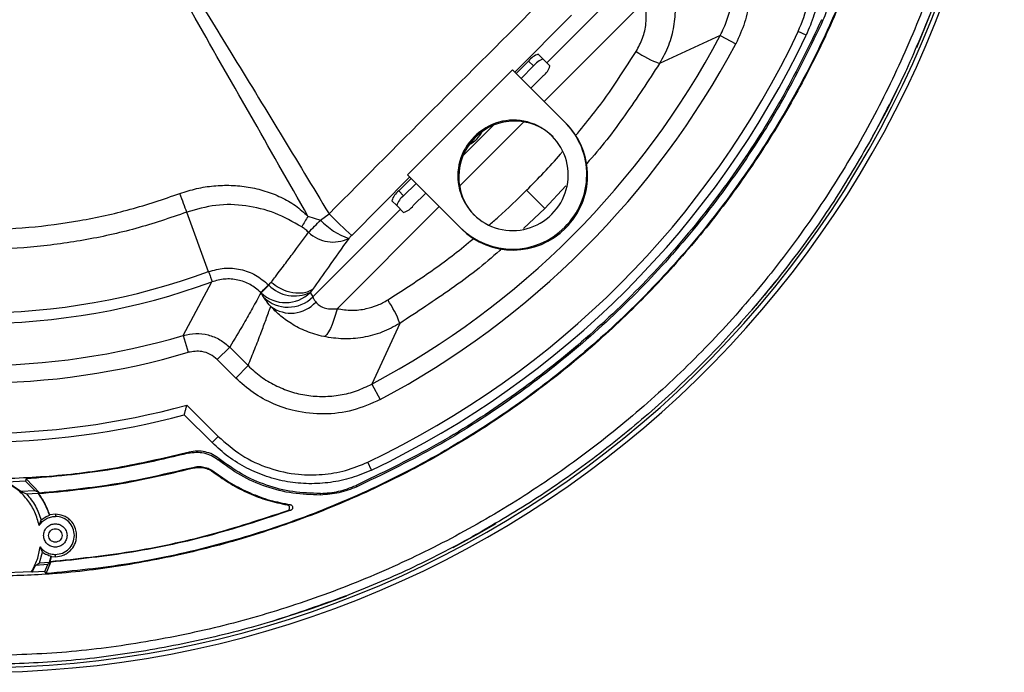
# Model space of a CAD drawing. Header units: millimetres. Extents: x 0 to 594, y 0 to 420.
# Tile 34 of 47: x 388 to 444, y 208 to 246. Entities that reach past the tile are written whole.
import ezdxf

# ---------------------------------------------------------------- set-up
doc = ezdxf.new("R2010")
doc.units = ezdxf.units.MM

msp = doc.modelspace()

# ---------------------------------------------------------------- linework, layer by layer
at = {"color": 7, "linetype": 'Continuous', "lineweight": 25}
for p, q in [((417.946, 243.187), (422.865, 248.107)), ((423.534, 246.722), (417.795, 240.983)), ((419.358, 245.891), (416.117, 242.661)), ((433.603, 245.641), (433.682, 245.606)), ((427.832, 244.742), (424.37, 243.146)), ((427.832, 244.742), (428.715, 244.273)), ((432.726, 244.754), (432.274, 244.969)), ((417.738, 243.396), (417.459, 243.674)), ((416.2, 242.578), (416.906, 243.285)), ((416.478, 242.3), (417.184, 243.006)), ((417.184, 243.006), (416.906, 243.285)), ((417.738, 243.396), (418.126, 243.007)), ((415.995, 242.783), (410.008, 236.796)), ((419.013, 239.765), (415.995, 242.783)), ((417.737, 242.453), (417.031, 241.747)), ((416.635, 239.822), (412.969, 236.157)), ((414.91, 239.626), (413.165, 237.882)), ((419.013, 239.765), (419.062, 239.716)), ((413.814, 238.977), (413.863, 238.928)), ((410.008, 236.796), (413.026, 233.779)), ((410.128, 236.676), (406.825, 233.358)), ((409.507, 235.885), (410.213, 236.592)), ((409.785, 235.607), (410.491, 236.313)), ((409.785, 235.607), (409.507, 235.885)), ((411.044, 235.76), (410.338, 235.054)), ((417.836, 234.88), (416.788, 235.928)), ((419.037, 236.178), (417.836, 234.88)), ((409.396, 235.054), (409.117, 235.332)), ((398.671, 231.289), (397.429, 234.674)), ((404.609, 229.85), (409.604, 234.845)), ((405.058, 234.229), (405.534, 234.587)), ((411.808, 234.996), (405.994, 229.182)), ((409.784, 234.665), (409.396, 235.054)), ((417.836, 234.88), (416.613, 233.749)), ((404.336, 234.449), (405.058, 234.229)), ((413.026, 233.779), (413.075, 233.73)), ((418.967, 233.824), (419.016, 233.775)), ((397.231, 227.655), (398.853, 230.707)), ((402.085, 230.54), (402.178, 230.633)), ((402.1, 230.524), (402.178, 230.633)), ((430.165, 229.725), (431.018, 230.766)), ((402.093, 230.531), (401.655, 230.093)), ((401.662, 230.086), (401.655, 230.093)), ((401.662, 230.086), (402.1, 230.524)), ((401.804, 229.831), (401.662, 230.086)), ((402.093, 230.531), (402.1, 230.524)), ((404.586, 230.272), (404.468, 230.106)), ((404.468, 230.106), (404.609, 229.85)), ((429.628, 229.095), (430.165, 229.725)), ((409.57, 228.346), (407.974, 224.884)), ((397.231, 227.655), (397.516, 226.697)), ((399.874, 226.985), (399.168, 226.279)), ((399.874, 226.985), (400.922, 225.937)), ((400.216, 225.231), (399.168, 226.279)), ((400.922, 225.937), (400.216, 225.231)), ((407.974, 224.884), (408.443, 224.001)), ((397.435, 223.692), (399.221, 221.907)), ((398.867, 221.553), (397.287, 223.134)), ((398.867, 221.553), (399.221, 221.907)), ((397.577, 221.007), (397.515, 220.944)), ((399.273, 220.638), (399.209, 220.574)), ((397.756, 220.095), (397.765, 220.144)), ((407.962, 219.99), (407.747, 220.442)), ((388.275, 219.487), (388.233, 219.361)), ((389.027, 218.697), (388.275, 219.487)), ((398.989, 219.894), (398.977, 219.847)), ((388.233, 219.361), (387.195, 219.307)), ((387.965, 218.761), (387.195, 219.307)), ((388.786, 218.804), (388.233, 219.361)), ((407.11, 219.034), (407.075, 219.113)), ((388.786, 218.804), (387.965, 218.761)), ((387.965, 218.761), (388.299, 218.632)), ((388.299, 218.632), (388.943, 218.674)), ((389.027, 218.697), (388.786, 218.804)), ((388.943, 218.674), (388.995, 218.65)), ((405.044, 218.568), (405.042, 218.655)), ((403.154, 218.003), (403.322, 218.019)), ((403.181, 217.682), (403.352, 217.697)), ((389.02, 216.839), (389.134, 217.148)), ((389.6, 217.411), (389.621, 217.433)), ((389.939, 217.476), (389.621, 217.433)), ((389.939, 217.476), (389.939, 217.348)), ((389.214, 215.315), (389.074, 215.612)), ((389.038, 214.71), (389.214, 215.315)), ((389.607, 214.752), (389.701, 215.093)), ((389.643, 214.78), (389.723, 215.073)), ((389.701, 215.093), (389.723, 215.073)), ((389.723, 215.073), (389.939, 215.054)), ((389.939, 215.054), (389.939, 215.181)), ((388.609, 214.166), (388.811, 214.548)), ((388.811, 214.548), (389.038, 214.71)), ((389.512, 214.602), (388.811, 214.548)), ((389.038, 214.71), (389.607, 214.752)), ((389.346, 214.209), (389.512, 214.602)), ((389.425, 214.09), (389.689, 214.741)), ((389.689, 214.741), (389.512, 214.602)), ((389.607, 214.752), (389.643, 214.78)), ((386.484, 214.122), (388.586, 214.204)), ((388.609, 214.166), (388.586, 214.204)), ((389.346, 214.209), (388.609, 214.166)), ((389.425, 214.09), (389.346, 214.209))]:
    msp.add_line(p, q, dxfattribs=at)
at = {"color": 7, "linetype": 'Continuous', "lineweight": 25, "flags": 128}
for points in [[(439.022, 244.061), (439.569, 245.37), (440.181, 246.948)], [(436.376, 238.716), (437.391, 240.609), (438.389, 242.652)], [(402.236, 230.675), (402.257, 230.705), (402.273, 230.728)], [(405.994, 229.182), (405.907, 228.859), (405.812, 228.556), (405.712, 228.282), (405.609, 228.046), (405.507, 227.854), (405.408, 227.711), (405.316, 227.622), (405.232, 227.591)], [(412.599, 215.58), (414.135, 216.416), (415.063, 216.95)], [(402.253, 211.357), (404.6, 212.116), (406.555, 212.833)]]:
    msp.add_lwpolyline(points, dxfattribs=at)
at = {"color": 7, "linetype": 'Continuous', "lineweight": 25}
for centre, radius, start, end in [((385.479, 267.237), 58.767, 268.28681, 354.91298), ((385.479, 267.237), 58.5, 268.39927, 355.00762), ((385.479, 267.237), 51.823, 295.448, 334.552), ((385.479, 267.237), 52.323, 295.448, 334.552), ((385.479, 267.237), 47.956, 297.9741, 332.0259), ((385.479, 267.237), 48.955, 297.9741, 332.0259), ((417.76, 242.659), 1.059, 106.5184, 143.7795), ((426.472, 248.864), 6.092, 235.6844, 249.824), ((418.039, 242.38), 1.059, 106.5184, 143.7795), ((417.111, 243.308), 1.059, 306.2205, 343.4816), ((416.046, 236.799), 3.119, 314.2941, 135.7059), ((416.102, 236.723), 3.143, 45.4419, 135.4352), ((416.021, 236.818), 4.2, 314.5468, 44.5761), ((416.07, 236.768), 4.2, 314.5468, 44.5761), ((412.717, 240.074), 1.743, 297.6301, 332.3699), ((415.992, 236.745), 3.119, 134.2941, 315.7059), ((416.069, 236.689), 3.143, 134.5648, 224.5581), ((410.132, 235.031), 1.059, 126.2205, 163.4816), ((410.411, 234.752), 1.059, 126.2205, 163.4816), ((425.527, 254.318), 28.09, 224.6215, 228.2584), ((409.483, 235.68), 1.059, 286.5184, 323.7795), ((420.193, 224.702), 18.613, 148.4193, 150.5888), ((383.701, 254.86), 29.695, 314.0913, 315.9912), ((407.852, 236.75), 3.764, 222.0557, 251.4548), ((405.763, 235.022), 2.045, 226.759, 295.866), ((415.974, 236.774), 4.203, 225.4599, 315.4172), ((416.023, 236.725), 4.203, 225.4599, 315.4172), ((385.479, 267.237), 38.291, 249.8486, 290.1514), ((385.479, 267.237), 38.901, 249.8881, 290.112), ((403.055, 231.528), 2.004, 225.9903, 314.8139), ((403.579, 231.987), 2.081, 224.6951, 295.2644), ((403.197, 231.272), 2.004, 225.9903, 314.8139), ((403.361, 230.837), 1.912, 233.0482, 318.133), ((403.852, 226.244), 6.092, 20.176, 34.3156), ((385.479, 267.237), 41.289, 253.4633, 286.5367), ((385.479, 267.237), 42.288, 253.4633, 286.5367), ((385.479, 267.237), 45.156, 254.6466, 285.3534), ((385.479, 267.237), 45.656, 255.0121, 284.9879)]:
    msp.add_arc(centre, radius, start, end, dxfattribs=at)
for points, knots in [([(438.706, 264.543), (438.688, 264.006), (438.626, 262.078), (438.18, 258.78), (437.374, 254.683), (436.228, 250.663), (434.778, 246.744), (433.024, 242.952), (430.979, 239.308), (428.655, 235.835), (426.067, 232.554), (423.23, 229.486), (420.162, 226.649), (416.881, 224.061), (413.408, 221.737), (409.764, 219.692), (405.972, 217.938), (402.053, 216.487), (398.033, 215.344), (393.936, 214.529), (390.085, 214.037), (387.6, 213.97), (386.507, 213.941)], [0, 0, 0, 0, 0.020143, 0.072303, 0.124463, 0.176623, 0.228783, 0.280943, 0.333103, 0.385263, 0.437423, 0.489583, 0.541743, 0.593903, 0.646063, 0.698223, 0.750383, 0.802543, 0.854703, 0.906863, 0.959023, 1, 1, 1, 1]), ([(443.105, 262.45), (442.96, 261.027), (442.661, 258.097), (441.768, 253.722), (440.54, 249.347), (438.965, 245.082), (437.062, 240.954), (434.841, 236.988), (432.316, 233.208), (429.501, 229.638), (426.416, 226.3), (423.078, 223.215), (419.508, 220.4), (415.728, 217.875), (411.762, 215.654), (407.634, 213.751), (403.369, 212.178), (398.994, 210.942), (394.536, 210.061), (390.022, 209.506), (386.993, 209.438), (385.479, 209.403)], [0, 0, 0, 0, 0.04987, 0.102655, 0.15544, 0.208225, 0.26101, 0.313795, 0.36658, 0.419365, 0.47215, 0.524935, 0.57772, 0.630505, 0.68329, 0.736075, 0.78886, 0.841645, 0.89443, 0.947215, 1, 1, 1, 1]), ([(392.584, 255.335), (393.433, 254.072), (395.132, 251.545), (397.54, 247.666), (401.026, 242.025), (403.674, 237.655), (405.534, 234.587)], [0, 0, 0, 0, 0.186655, 0.373324, 0.559994, 1, 1, 1, 1]), ([(404.336, 234.449), (402.126, 238.335), (399.481, 242.985), (396.38, 248.386), (395.074, 250.673), (393.753, 252.954), (392.92, 254.502), (392.503, 255.277)], [0, 0, 0, 0, 0.559979, 0.669944, 0.779894, 0.889826, 1, 1, 1, 1]), ([(431.163, 253.849), (431.44, 253.546), (431.993, 252.942), (432.634, 251.887), (433.117, 250.755), (433.418, 249.559), (433.534, 248.334), (433.458, 247.103), (433.206, 245.892), (432.886, 245.133), (432.726, 244.754)], [0, 0, 0, 0, 0.124935, 0.249582, 0.374793, 0.499265, 0.624618, 0.749029, 0.87449, 1, 1, 1, 1]), ([(432.274, 244.969), (432.486, 245.502), (432.91, 246.571), (433.064, 248.302), (432.864, 249.896), (432.376, 251.291), (431.718, 252.485), (431.113, 253.158), (430.809, 253.495)], [0, 0, 0, 0, 0.186219, 0.373007, 0.559331, 0.705745, 0.852632, 1, 1, 1, 1]), ([(427.485, 252.5), (427.851, 252.08), (428.581, 251.241), (429.261, 249.701), (429.56, 248.177), (429.524, 246.748), (429.265, 245.46), (428.898, 244.668), (428.715, 244.273)], [0, 0, 0, 0, 0.1870871, 0.373518, 0.5603018, 0.7065743, 0.8534386, 1, 1, 1, 1]), ([(427.832, 244.742), (427.968, 245.03), (428.241, 245.605), (428.47, 246.536), (428.559, 247.487), (428.494, 248.443), (428.279, 249.375), (427.916, 250.261), (427.425, 251.086), (426.994, 251.558), (426.779, 251.794)], [0, 0, 0, 0, 0.124962, 0.24972, 0.374851, 0.499442, 0.624699, 0.749188, 0.874683, 1, 1, 1, 1]), ([(425.125, 247.484), (425.183, 247.113), (425.297, 246.375), (425.198, 245.247), (424.914, 244.147), (424.552, 243.48), (424.37, 243.146)], [0, 0, 0, 0, 0.2498563, 0.4983322, 0.7492361, 1, 1, 1, 1]), ([(405.534, 234.587), (407.628, 236.69), (411.818, 240.898), (416.025, 245.088), (418.129, 247.182)], [0, 0, 0, 0, 0.499996, 1, 1, 1, 1]), ([(423.037, 243.833), (423.17, 244.083), (423.435, 244.583), (423.668, 245.574), (423.585, 246.287), (423.534, 246.722)], [0, 0, 0, 0, 0.279862, 0.56048, 1, 1, 1, 1]), ([(419.586, 239.044), (419.9, 239.419), (420.69, 240.362), (421.841, 241.963), (422.639, 243.21), (423.037, 243.833)], [0, 0, 0, 0, 0.247831, 0.624107, 1, 1, 1, 1]), ([(424.37, 243.146), (423.726, 242.163), (422.439, 240.199), (421.007, 238.306), (420.2, 237.435), (420.19, 237.425)], [0, 0, 0, 0, 0.498, 0.994107, 1, 1, 1, 1]), ([(416.788, 235.928), (417.454, 236.596), (418.162, 237.307), (418.796, 238.082), (418.834, 238.128)], [0, 0, 0, 0, 0.940368, 1, 1, 1, 1]), ([(397.037, 235.74), (397.353, 235.842), (397.982, 236.045), (398.966, 236.195), (399.955, 236.227), (400.937, 236.128), (401.892, 235.905), (402.796, 235.552), (403.635, 235.083), (404.104, 234.66), (404.336, 234.449)], [0, 0, 0, 0, 0.127426, 0.254032, 0.381376, 0.507412, 0.632633, 0.75753, 0.879793, 1, 1, 1, 1]), ([(373.918, 235.741), (374.852, 235.425), (376.715, 234.794), (379.602, 234.164), (382.529, 233.772), (385.48, 233.643), (388.425, 233.772), (391.341, 234.162), (394.229, 234.79), (396.099, 235.423), (397.037, 235.74)], [0, 0, 0, 0, 0.125302, 0.249954, 0.374917, 0.500436, 0.624941, 0.749182, 0.874114, 1, 1, 1, 1]), ([(414.64, 233.937), (414.821, 234.09), (415.566, 234.721), (416.262, 235.407), (416.788, 235.928)], [0, 0, 0, 0, 0.24249, 1, 1, 1, 1]), ([(403.979, 233.842), (403.48, 234.124), (402.483, 234.686), (400.805, 235.101), (399.075, 235.151), (397.977, 234.833), (397.429, 234.674)], [0, 0, 0, 0, 0.250765, 0.5009, 0.750787, 1, 1, 1, 1]), ([(397.429, 234.674), (396.466, 234.348), (394.539, 233.696), (391.554, 233.044), (388.529, 232.639), (385.479, 232.506), (382.429, 232.639), (379.404, 233.044), (376.42, 233.696), (374.493, 234.348), (373.53, 234.674)], [0, 0, 0, 0, 0.125, 0.25, 0.375, 0.5, 0.625, 0.75, 0.875, 1, 1, 1, 1]), ([(402.273, 230.728), (402.343, 230.819), (402.467, 230.982), (402.688, 231.273), (403.012, 231.703), (403.586, 232.474), (404.059, 233.118), (404.362, 233.532)], [0, 0, 0, 0, 0.098345, 0.175616, 0.3136, 0.56, 1, 1, 1, 1]), ([(404.362, 233.532), (404.295, 233.595), (404.175, 233.708), (404.039, 233.801), (403.979, 233.842)], [0, 0, 0, 0, 0.558051, 1, 1, 1, 1]), ([(406.655, 233.181), (406.27, 232.639), (405.581, 231.67), (404.89, 230.699), (404.586, 230.272)], [0, 0, 0, 0, 0.56, 1, 1, 1, 1]), ([(406.825, 233.358), (406.793, 233.325), (406.735, 233.267), (406.68, 233.207), (406.655, 233.181)], [0, 0, 0, 0, 0.5598833, 1, 1, 1, 1]), ([(408.883, 229.679), (409.674, 230.19), (411.256, 231.213), (412.879, 232.423), (413.697, 233.128), (413.799, 233.216)], [0, 0, 0, 0, 0.466363, 0.933148, 1, 1, 1, 1]), ([(415.367, 232.596), (415.332, 232.563), (414.436, 231.732), (412.518, 230.276), (410.553, 228.99), (409.57, 228.346)], [0, 0, 0, 0, 0.020128, 0.509131, 1, 1, 1, 1]), ([(398.671, 231.289), (398.967, 231.371), (399.561, 231.536), (400.494, 231.452), (401.377, 231.14), (401.849, 230.739), (402.085, 230.54)], [0, 0, 0, 0, 0.249342, 0.499167, 0.750215, 1, 1, 1, 1]), ([(398.671, 231.289), (398.693, 231.229), (398.753, 231.063), (398.834, 230.824), (398.89, 230.736), (398.863, 230.712), (398.86, 230.71), (398.856, 230.708), (398.856, 230.708)], [0, 0, 0, 0, 0.182246, 0.49988, 0.962864, 0.987763, 0.998028, 1, 1, 1, 1]), ([(401.64, 230.109), (401.447, 230.27), (401.061, 230.593), (400.34, 230.844), (399.58, 230.91), (399.095, 230.775), (398.853, 230.707)], [0, 0, 0, 0, 0.249162, 0.499571, 0.749435, 1, 1, 1, 1]), ([(398.853, 230.707), (398.853, 230.707), (398.854, 230.707), (398.855, 230.708), (398.856, 230.708)], [0, 0, 0, 0, 0.56, 1, 1, 1, 1]), ([(402.178, 230.633), (402.187, 230.641), (402.2, 230.654), (402.216, 230.668), (402.225, 230.673), (402.23, 230.676), (402.233, 230.676), (402.235, 230.676), (402.236, 230.675), (402.236, 230.675)], [0, 0, 0, 0, 0.500163, 0.750219, 0.875214, 0.937659, 0.968833, 0.984441, 1, 1, 1, 1]), ([(404.586, 230.272), (404.493, 230.219), (404.312, 230.115), (403.885, 230.033), (403.333, 230.084), (402.72, 230.32), (402.388, 230.563), (402.236, 230.675)], [0, 0, 0, 0, 0.156285, 0.303733, 0.570862, 0.803, 1, 1, 1, 1]), ([(401.655, 230.093), (401.496, 229.801), (401.175, 229.213), (400.585, 228.174), (400.144, 227.437), (399.874, 226.985)], [0, 0, 0, 0, 0.27748, 0.556993, 1, 1, 1, 1]), ([(402.085, 230.54), (402.023, 230.479), (401.9, 230.356), (401.765, 230.224), (401.67, 230.134), (401.65, 230.117), (401.64, 230.109)], [0, 0, 0, 0, 0.247731, 0.500001, 0.752271, 1, 1, 1, 1]), ([(401.655, 230.093), (401.652, 230.096), (401.647, 230.101), (401.642, 230.106), (401.64, 230.109)], [0, 0, 0, 0, 0.559973, 1, 1, 1, 1]), ([(402.085, 230.54), (402.086, 230.538), (402.089, 230.535), (402.092, 230.532), (402.093, 230.531)], [0, 0, 0, 0, 0.560001, 1, 1, 1, 1]), ([(402.212, 229.31), (402.102, 229.439), (401.906, 229.671), (401.835, 229.782), (401.804, 229.831)], [0, 0, 0, 0, 0.559954, 1, 1, 1, 1]), ([(404.609, 229.85), (404.624, 229.814), (404.652, 229.746), (404.743, 229.619), (404.784, 229.562)], [0, 0, 0, 0, 0.543944, 1, 1, 1, 1]), ([(404.784, 229.562), (404.838, 229.499), (404.946, 229.375), (405.235, 229.222), (405.6, 229.151), (405.861, 229.171), (405.994, 229.182)], [0, 0, 0, 0, 0.249306, 0.498641, 0.745289, 1, 1, 1, 1]), ([(405.994, 229.182), (406.27, 229.14), (406.82, 229.056), (407.602, 229.151), (408.298, 229.356), (408.688, 229.571), (408.883, 229.679)], [0, 0, 0, 0, 0.281045, 0.560355, 0.780219, 1, 1, 1, 1]), ([(400.922, 225.937), (401.05, 226.252), (401.305, 226.879), (401.644, 227.759), (401.946, 228.567), (402.123, 229.063), (402.212, 229.31)], [0, 0, 0, 0, 0.2854691, 0.5667202, 0.7846996, 1, 1, 1, 1]), ([(405.232, 227.591), (404.895, 227.68), (404.234, 227.857), (403.385, 228.307), (402.695, 228.811), (402.369, 229.148), (402.212, 229.31)], [0, 0, 0, 0, 0.270248, 0.530142, 0.773906, 1, 1, 1, 1]), ([(409.57, 228.346), (409.236, 228.164), (408.57, 227.802), (407.469, 227.518), (406.341, 227.419), (405.603, 227.533), (405.232, 227.591)], [0, 0, 0, 0, 0.250622, 0.501392, 0.750131, 1, 1, 1, 1]), ([(397.231, 227.655), (397.466, 227.706), (397.934, 227.806), (398.653, 227.711), (399.329, 227.451), (399.692, 227.14), (399.874, 226.985)], [0, 0, 0, 0, 0.250189, 0.500342, 0.75039, 1, 1, 1, 1]), ([(399.168, 226.279), (399.04, 226.386), (398.783, 226.599), (398.206, 226.802), (397.777, 226.737), (397.516, 226.697)], [0, 0, 0, 0, 0.280335, 0.560878, 1, 1, 1, 1]), ([(400.922, 225.937), (401.157, 225.723), (401.627, 225.294), (402.451, 224.802), (403.334, 224.439), (404.267, 224.223), (405.221, 224.156), (406.175, 224.245), (407.108, 224.474), (407.685, 224.747), (407.974, 224.884)], [0, 0, 0, 0, 0.124933, 0.249671, 0.374784, 0.499379, 0.624635, 0.749146, 0.87466, 1, 1, 1, 1]), ([(408.443, 224.001), (407.934, 223.775), (406.918, 223.322), (405.246, 223.122), (403.702, 223.281), (402.346, 223.733), (401.189, 224.357), (400.54, 224.94), (400.216, 225.231)], [0, 0, 0, 0, 0.187076, 0.373518, 0.560302, 0.706574, 0.85344, 1, 1, 1, 1]), ([(397.287, 223.134), (397.287, 223.136), (397.289, 223.141), (397.299, 223.178), (397.314, 223.235), (397.34, 223.333), (397.381, 223.487), (397.417, 223.624), (397.435, 223.692)], [0, 0, 0, 0, 0.123432, 0.250374, 0.370956, 0.50077, 0.75023, 1, 1, 1, 1]), ([(399.221, 221.907), (399.653, 221.528), (400.517, 220.771), (402.099, 220.049), (403.668, 219.707), (405.147, 219.701), (406.492, 219.923), (407.328, 220.269), (407.747, 220.442)], [0, 0, 0, 0, 0.186215, 0.373004, 0.559347, 0.705745, 0.852651, 1, 1, 1, 1]), ([(399.273, 220.638), (399.15, 220.725), (398.904, 220.899), (398.472, 221.041), (398.02, 221.092), (397.724, 221.035), (397.577, 221.007)], [0, 0, 0, 0, 0.2505103, 0.5003363, 0.7505354, 1, 1, 1, 1]), ([(407.962, 219.99), (407.584, 219.831), (406.83, 219.512), (405.621, 219.259), (404.394, 219.182), (403.165, 219.297), (401.971, 219.596), (400.837, 220.078), (399.779, 220.719), (399.171, 221.275), (398.867, 221.553)], [0, 0, 0, 0, 0.124939, 0.249584, 0.374802, 0.499266, 0.624625, 0.749033, 0.874485, 1, 1, 1, 1]), ([(397.515, 220.944), (397.663, 220.972), (397.959, 221.028), (398.41, 220.976), (398.842, 220.835), (399.087, 220.66), (399.209, 220.574)], [0, 0, 0, 0, 0.250536, 0.50034, 0.750539, 1, 1, 1, 1]), ([(405.044, 218.568), (404.517, 218.583), (403.463, 218.613), (401.93, 219.013), (400.477, 219.641), (399.632, 220.263), (399.209, 220.574)], [0, 0, 0, 0, 0.250478, 0.501169, 0.750638, 1, 1, 1, 1]), ([(405.042, 218.655), (404.519, 218.67), (403.478, 218.7), (401.961, 219.096), (400.526, 219.716), (399.69, 220.331), (399.273, 220.638)], [0, 0, 0, 0, 0.25148, 0.500681, 0.750854, 1, 1, 1, 1]), ([(397.756, 220.095), (397.862, 220.115), (398.074, 220.156), (398.398, 220.123), (398.709, 220.027), (398.888, 219.907), (398.977, 219.847)], [0, 0, 0, 0, 0.2508748, 0.5003867, 0.7505811, 1, 1, 1, 1]), ([(397.765, 220.144), (397.871, 220.164), (398.083, 220.205), (398.408, 220.172), (398.72, 220.076), (398.899, 219.955), (398.989, 219.894)], [0, 0, 0, 0, 0.24942, 0.499614, 0.749156, 1, 1, 1, 1]), ([(398.977, 219.847), (399.291, 219.623), (399.918, 219.174), (400.95, 218.654), (402.029, 218.243), (402.779, 218.083), (403.154, 218.003)], [0, 0, 0, 0, 0.250842, 0.501316, 0.750645, 1, 1, 1, 1]), ([(398.989, 219.894), (399.313, 219.662), (399.961, 219.198), (401.032, 218.665), (402.153, 218.249), (402.932, 218.096), (403.322, 218.019)], [0, 0, 0, 0, 0.250213, 0.500924, 0.750387, 1, 1, 1, 1]), ([(405.042, 218.655), (405.392, 218.68), (406.092, 218.731), (406.747, 218.985), (407.075, 219.113)], [0, 0, 0, 0, 0.4989231, 1, 1, 1, 1]), ([(389.621, 217.433), (389.536, 217.659), (389.375, 218.089), (389.117, 218.469), (388.995, 218.65)], [0, 0, 0, 0, 0.525555, 1, 1, 1, 1]), ([(403.181, 217.682), (403.198, 217.69), (403.231, 217.705), (403.268, 217.748), (403.29, 217.798), (403.294, 217.853), (403.281, 217.907), (403.25, 217.953), (403.207, 217.989), (403.172, 217.998), (403.154, 218.003)], [0, 0, 0, 0, 0.124996, 0.249821, 0.374805, 0.499649, 0.624633, 0.749479, 0.875073, 1, 1, 1, 1]), ([(403.322, 218.019), (403.34, 218.014), (403.375, 218.005), (403.419, 217.97), (403.45, 217.924), (403.464, 217.87), (403.46, 217.815), (403.439, 217.764), (403.402, 217.721), (403.368, 217.705), (403.352, 217.697)], [0, 0, 0, 0, 0.124918, 0.250023, 0.37501, 0.499859, 0.624836, 0.749696, 0.87464, 1, 1, 1, 1]), ([(389.939, 215.054), (390.094, 215.071), (390.331, 215.097), (390.612, 215.249), (390.845, 215.439), (391.024, 215.693), (391.129, 215.992), (391.162, 216.274), (391.129, 216.527), (391.029, 216.826), (390.86, 217.08), (390.609, 217.283), (390.327, 217.434), (390.092, 217.46), (389.939, 217.476)], [0, 0, 0, 0, 0.122143, 0.185468, 0.250114, 0.359021, 0.425579, 0.500065, 0.58138, 0.6252, 0.749859, 0.815782, 0.879535, 1, 1, 1, 1])]:
    msp.add_open_spline(points, degree=3, knots=knots, dxfattribs=at)
for points in [[(438.625, 263.291), (438.468, 261.718), (438.153, 258.574), (437.152, 253.935), (435.774, 249.398), (433.989, 245.003), (431.824, 240.784), (429.292, 236.773), (426.414, 233.003), (423.212, 229.504), (419.713, 226.302), (415.943, 223.424), (411.932, 220.892), (407.713, 218.727), (403.318, 216.942), (398.781, 215.564), (394.142, 214.563), (390.998, 214.248), (389.425, 214.09)], [(434.148, 247.672), (434.122, 247.316), (434.07, 246.604), (433.811, 245.939), (433.682, 245.606)], [(436.532, 239.017), (437.158, 240.196), (438.41, 242.555), (439.412, 245.03), (439.913, 246.267)], [(433.603, 245.641), (432.91, 244.2), (431.525, 241.319), (428.961, 237.258), (426.066, 233.431), (422.828, 229.888), (419.285, 226.65), (415.458, 223.755), (411.397, 221.191), (408.516, 219.806), (407.075, 219.113)], [(433.682, 245.606), (432.988, 244.163), (431.601, 241.276), (429.032, 237.209), (426.132, 233.376), (422.889, 229.827), (419.34, 226.584), (415.507, 223.684), (411.44, 221.115), (408.553, 219.728), (407.11, 219.034)], [(436.532, 239.017), (435.849, 237.837), (434.481, 235.477), (432.122, 232.131), (429.552, 228.948), (426.761, 225.955), (423.768, 223.164), (420.585, 220.594), (417.239, 218.235), (414.879, 216.867), (413.699, 216.184)], [(397.429, 234.674), (397.371, 234.831), (397.256, 235.145), (397.11, 235.542), (397.037, 235.74)], [(397.577, 221.007), (396.3, 220.707), (393.747, 220.105), (389.84, 219.585), (387.219, 219.497), (385.909, 219.452)], [(397.515, 220.944), (395.993, 220.588), (392.948, 219.876), (389.833, 219.617), (388.275, 219.487)], [(388.995, 218.65), (390.472, 218.791), (393.425, 219.072), (396.312, 219.754), (397.756, 220.095)], [(389.027, 218.697), (390.5, 218.839), (393.446, 219.122), (396.326, 219.803), (397.765, 220.144)], [(389.02, 216.839), (388.949, 217.092), (388.806, 217.596), (388.39, 218.27), (387.856, 218.854), (387.409, 219.129), (387.186, 219.267)], [(407.11, 219.034), (406.777, 218.905), (406.112, 218.646), (405.4, 218.594), (405.044, 218.568)], [(388.299, 218.632), (388.48, 218.408), (388.842, 217.961), (389.037, 217.419), (389.134, 217.148)], [(388.943, 218.674), (389.079, 218.477), (389.35, 218.083), (389.517, 217.635), (389.6, 217.411)], [(403.352, 217.697), (401.873, 217.208), (398.915, 216.229), (394.337, 215.238), (391.238, 214.906), (389.689, 214.741)], [(389.02, 216.839), (389.075, 216.913), (389.183, 217.061), (389.409, 217.221), (389.665, 217.328), (389.847, 217.341), (389.939, 217.348)], [(389.134, 217.148), (389.204, 217.205), (389.344, 217.319), (389.515, 217.38), (389.6, 217.411)], [(389.643, 214.78), (391.178, 214.943), (394.247, 215.268), (398.783, 216.24), (401.715, 217.202), (403.181, 217.682)], [(389.939, 215.181), (390.081, 215.198), (390.364, 215.23), (390.725, 215.481), (390.966, 215.839), (391.05, 216.265), (390.966, 216.691), (390.725, 217.049), (390.364, 217.299), (390.081, 217.332), (389.939, 217.348)], [(389.939, 215.598), (389.852, 215.608), (389.677, 215.628), (389.455, 215.782), (389.307, 216.003), (389.255, 216.265), (389.307, 216.527), (389.455, 216.747), (389.677, 216.901), (389.852, 216.921), (389.939, 216.931)], [(389.939, 215.881), (389.889, 215.887), (389.788, 215.899), (389.661, 215.987), (389.575, 216.114), (389.546, 216.265), (389.575, 216.415), (389.661, 216.542), (389.788, 216.631), (389.889, 216.642), (389.939, 216.648)], [(389.939, 216.931), (390.026, 216.921), (390.201, 216.901), (390.423, 216.747), (390.571, 216.527), (390.623, 216.265), (390.571, 216.003), (390.423, 215.782), (390.201, 215.628), (390.026, 215.608), (389.939, 215.598)], [(389.939, 216.648), (389.989, 216.642), (390.089, 216.631), (390.217, 216.542), (390.302, 216.415), (390.332, 216.265), (390.302, 216.114), (390.217, 215.987), (390.089, 215.899), (389.989, 215.887), (389.939, 215.881)], [(406.449, 212.803), (407.686, 213.304), (410.161, 214.306), (412.52, 215.558), (413.699, 216.184)], [(388.586, 214.204), (388.704, 214.426), (388.94, 214.87), (389.029, 215.365), (389.074, 215.612)], [(389.074, 215.612), (389.129, 215.549), (389.238, 215.422), (389.452, 215.287), (389.688, 215.198), (389.855, 215.187), (389.939, 215.181)], [(389.214, 215.315), (389.289, 215.264), (389.439, 215.163), (389.614, 215.117), (389.701, 215.093)], [(406.449, 212.803), (405.104, 212.317), (402.413, 211.346), (398.255, 210.268), (394.036, 209.484), (389.769, 208.995), (386.909, 208.934), (385.479, 208.903)]]:
    msp.add_open_spline(points, degree=3, dxfattribs=at)

doc.saveas('drawing.dxf')
